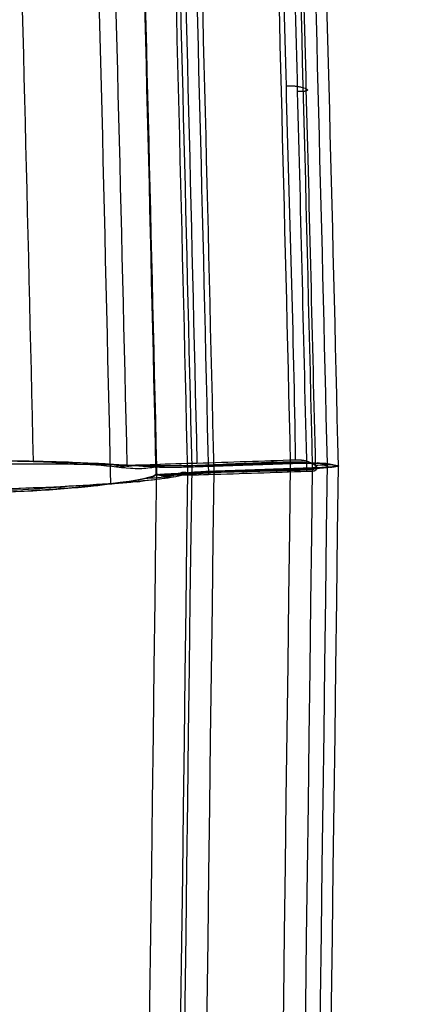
# Model space of a CAD drawing. Header units: millimetres. Extents: x -249 to 203, y -300 to 273.
# Tile 110 of 170: x 191 to 203, y -12 to 19. Entities that reach past the tile are written whole.
import ezdxf

# ---------------------------------------------------------------- set-up
doc = ezdxf.new("R2010")
doc.units = ezdxf.units.MM
doc.header["$MEASUREMENT"] = 0
doc.layers.add('CORPO', color=7, linetype='Continuous')
doc.layers.add('PREDEFINITO', color=7, linetype='Continuous')

msp = doc.modelspace()

# ---------------------------------------------------------------- linework, layer by layer
at = {"layer": 'CORPO'}
for points, knots in [([(186.6577132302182, 160.778908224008, 543.2749935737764), (186.9806650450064, 157.441766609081, 535.500479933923), (187.6315547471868, 149.7222244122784, 520.388339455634), (188.2804283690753, 140.0752980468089, 506.4171265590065), (188.922386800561, 129.5462957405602, 493.1499232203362), (189.5574774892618, 118.1346807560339, 480.5860815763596), (190.1680105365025, 105.1696349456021, 469.6344845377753), (190.7608680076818, 91.53386811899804, 459.5916618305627), (191.3360991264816, 77.22663658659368, 450.457102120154), (191.8658039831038, 61.84288020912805, 443.2826892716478), (192.3676512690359, 46.054111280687, 437.1600538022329), (192.8417215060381, 29.85958019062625, 432.0889952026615), (193.2540923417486, 13.12284529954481, 429.1941165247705), (193.4432709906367, 4.686256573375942, 428.3088400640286)], [488.6787318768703, 488.6787318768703, 488.6787318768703, 488.6787318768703, 512.8203639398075, 536.9619960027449, 536.9619960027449, 561.103628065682, 585.2452601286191, 585.2452601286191, 609.3868921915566, 633.5285242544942, 633.5285242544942, 657.6701563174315, 681.8117883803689, 681.8117883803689, 681.8117883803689, 681.8117883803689]), ([(188.2776756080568, 156.4130059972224, 544.9357334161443), (188.5897090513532, 153.1645858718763, 537.3918236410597), (189.2189620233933, 145.6597817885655, 522.7291560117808), (189.847228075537, 136.2945623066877, 509.170578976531), (190.4693215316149, 126.0769007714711, 496.290929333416), (191.0852450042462, 115.0067548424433, 484.090152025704), (191.6784349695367, 102.4348147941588, 473.4446193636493), (192.2550617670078, 89.21357227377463, 463.6754499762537), (192.8151279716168, 75.34296831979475, 454.7826043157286), (193.3324543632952, 60.42769047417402, 447.7805452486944), (193.8236019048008, 45.11710956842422, 441.7929401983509), (194.2885729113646, 29.41115871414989, 436.8197713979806), (194.6942513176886, 13.17856877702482, 433.9465385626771), (194.8805331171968, 4.996617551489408, 433.0526615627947)], [488.6787318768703, 488.6787318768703, 488.6787318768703, 488.6787318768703, 512.8203639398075, 536.9619960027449, 536.9619960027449, 561.103628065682, 585.2452601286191, 585.2452601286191, 609.3868921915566, 633.5285242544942, 633.5285242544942, 657.6701563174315, 681.8117883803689, 681.8117883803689, 681.8117883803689, 681.8117883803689]), ([(190.0042366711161, 154.697867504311, 545.7136155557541), (190.3123664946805, 151.4841418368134, 538.2525574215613), (190.9341751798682, 144.060821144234, 523.7508607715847), (191.5552080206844, 134.79935106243, 510.3408131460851), (192.1703017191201, 124.6958202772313, 497.6018860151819), (192.779619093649, 113.7493177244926, 485.5329429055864), (193.36705281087, 101.3183891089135, 475.000371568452), (193.938331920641, 88.24619624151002, 465.3339819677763), (194.4935262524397, 74.53146187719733, 456.5328360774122), (195.0068485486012, 59.7831831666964, 449.5995662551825), (195.4944717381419, 44.64403927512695, 443.6686906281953), (195.9565702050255, 29.11276037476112, 438.7397290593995), (196.3607315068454, 13.06142189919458, 435.885807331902), (196.5463517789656, 4.971809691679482, 434.9952529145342)], [488.6787318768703, 488.6787318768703, 488.6787318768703, 488.6787318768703, 512.8203639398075, 536.9619960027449, 536.9619960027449, 561.103628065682, 585.2452601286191, 585.2452601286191, 609.3868921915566, 633.5285242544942, 633.5285242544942, 657.6701563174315, 681.8117883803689, 681.8117883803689, 681.8117883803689, 681.8117883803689]), ([(199.6685456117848, 5.076646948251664, 435.539850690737), (199.5741327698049, 9.109515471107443, 435.9859203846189), (199.4757257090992, 13.12577113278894, 436.5656385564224), (199.2713305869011, 21.11228986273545, 437.9884043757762), (199.1653519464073, 25.08208836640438, 438.8314395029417), (198.8368626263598, 36.89460160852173, 441.7485780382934), (198.6037428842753, 44.6422319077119, 444.2111981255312), (197.8674458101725, 67.2950038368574, 453.0983126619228), (197.3270331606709, 81.61009961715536, 461.0205751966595), (196.184723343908, 107.6829115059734, 480.3219079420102), (195.5829942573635, 119.4375468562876, 491.699590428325), (194.6656264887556, 134.5448606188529, 510.7679696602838), (194.357350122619, 139.1593179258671, 517.4568664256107), (193.8950847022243, 145.3949075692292, 527.901008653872), (193.7410420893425, 147.3587690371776, 531.4503839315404), (193.4336973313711, 151.0486107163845, 538.6715093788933), (193.2804260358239, 152.7742134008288, 542.3425355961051), (193.1278728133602, 154.3762030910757, 546.0674517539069)], [-193.2820065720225, -193.2820065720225, -193.2820065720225, -193.2820065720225, -181.2018811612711, -181.2018811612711, -169.1217557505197, -169.1217557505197, -144.9615049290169, -144.9615049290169, -96.64100328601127, -96.64100328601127, -48.32050164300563, -48.32050164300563, -24.16025082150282, -24.16025082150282, -12.08012541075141, -12.08012541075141, 0, 0, 0, 0]), ([(193.4356148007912, 153.3590260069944, 546.3743409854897), (193.5864156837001, 151.7661829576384, 542.6771204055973), (193.7378248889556, 150.052003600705, 539.0359614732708), (194.0416331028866, 146.3884787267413, 531.875070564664), (194.1939559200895, 144.4384492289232, 528.3541777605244), (194.6507037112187, 138.2486347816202, 517.9948806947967), (194.9559126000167, 133.6692740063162, 511.3599240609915), (195.8648231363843, 118.6800926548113, 492.4434082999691), (196.4612775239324, 107.0213505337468, 481.1535934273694), (197.5954987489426, 81.16445082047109, 461.991706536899), (198.1331504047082, 66.96915158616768, 454.1210018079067), (198.8674013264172, 44.50522469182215, 445.2801539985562), (199.1001958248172, 36.82175000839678, 442.8275822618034), (199.4291007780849, 25.10689041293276, 439.9175964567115), (199.5353646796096, 21.16926198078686, 439.0754910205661), (199.7394067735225, 13.24945334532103, 437.6521069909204), (199.8383529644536, 9.265553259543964, 437.0705567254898), (199.9331059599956, 5.262953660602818, 436.6211369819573)], [0, 0, 0, 0, 12.08012541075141, 12.08012541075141, 24.16025082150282, 24.16025082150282, 48.32050164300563, 48.32050164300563, 96.64100328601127, 96.64100328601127, 144.9615049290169, 144.9615049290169, 169.1217557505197, 169.1217557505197, 181.2018811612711, 181.2018811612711, 193.2820065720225, 193.2820065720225, 193.2820065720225, 193.2820065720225]), ([(189.7446465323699, 152.7603500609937, 546.2441098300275), (190.047877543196, 149.5853749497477, 538.9005824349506), (190.6593557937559, 142.2599619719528, 524.6275191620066), (191.2705135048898, 133.132929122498, 511.4253261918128), (191.8759506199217, 123.1795201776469, 498.880121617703), (192.4755053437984, 112.4006393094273, 486.9930342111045), (193.0533133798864, 100.1656103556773, 476.6114552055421), (193.6153043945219, 87.29971867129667, 467.0774693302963), (194.1614096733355, 73.80422083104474, 458.3920012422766), (194.6668532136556, 59.29235149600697, 451.5362228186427), (195.1474332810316, 44.39358155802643, 445.661850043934), (195.6029763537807, 29.10916622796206, 440.7693601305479), (196.0005203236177, 13.30927863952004, 437.9097262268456), (196.1830643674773, 5.344401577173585, 437.0055509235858)], [488.6787318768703, 488.6787318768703, 488.6787318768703, 488.6787318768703, 512.8203639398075, 536.9619960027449, 536.9619960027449, 561.103628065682, 585.2452601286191, 585.2452601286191, 609.3868921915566, 633.5285242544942, 633.5285242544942, 657.6701563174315, 681.8117883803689, 681.8117883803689, 681.8117883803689, 681.8117883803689]), ([(199.3075266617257, 5.4499762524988, 437.550617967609), (199.2533122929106, 9.419760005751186, 438.0100878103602), (199.1150119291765, 13.36397451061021, 438.5838318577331), (198.9150231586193, 21.22793965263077, 440.0126217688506), (198.8110280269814, 25.12751761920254, 440.8512319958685), (198.7029970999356, 29.01052929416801, 441.8214124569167), (198.4869752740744, 36.77466553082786, 443.7616513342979), (198.2577212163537, 44.33066293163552, 446.1828757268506), (198.0153309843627, 51.78713492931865, 449.1245004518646), (198.0147556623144, 51.80483028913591, 449.1314845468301), (197.7728802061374, 59.24307269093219, 452.0685785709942), (197.2639133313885, 73.71638598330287, 458.9135978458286), (196.7156618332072, 87.17471527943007, 467.5836271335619), (196.4344589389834, 93.5967211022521, 472.3479285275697), (196.4344481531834, 93.59696742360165, 472.3481112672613), (196.1532555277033, 100.0187027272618, 477.112262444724), (195.5777345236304, 112.217763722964, 487.4767615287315), (194.9818529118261, 122.9625470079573, 499.340988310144), (194.6802684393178, 127.9285568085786, 505.6067972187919), (194.6795902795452, 127.9397215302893, 505.6208884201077), (194.3773385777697, 132.9148222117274, 511.901942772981), (194.0776980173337, 137.4255579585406, 518.4359753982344), (193.773666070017, 141.5351562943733, 525.3087536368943), (193.6192133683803, 143.6225124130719, 528.8004237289), (193.4653314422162, 145.5820696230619, 532.3403284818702), (193.1624938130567, 149.2139407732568, 539.4480241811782), (193.0535571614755, 150.8789222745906, 542.9969406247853), (192.8687121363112, 152.4390464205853, 546.598935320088)], [-681.8117883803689, -681.8117883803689, -681.8117883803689, -681.8117883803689, -669.7516152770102, -669.7516152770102, -657.6859954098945, -657.6859954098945, -657.6701563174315, -633.5285242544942, -633.5285242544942, -633.4710940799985, -633.4710940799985, -609.3868921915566, -585.2452601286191, -585.2452601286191, -585.2443341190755, -585.2443341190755, -561.103628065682, -537.0162832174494, -537.0162832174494, -536.9619960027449, -536.9619960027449, -512.8203639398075, -512.7810589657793, -512.7810589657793, -500.5363813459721, -500.5363813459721, -488.6787318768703, -488.6787318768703, -488.6787318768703, -488.6787318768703]), ([(187.5756785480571, 151.4628511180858, 546.6276621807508), (187.8773426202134, 148.3109875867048, 539.347266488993), (188.4857186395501, 141.0400316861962, 525.1950245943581), (189.0931602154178, 131.9837774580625, 512.1030111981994), (189.694614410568, 122.1093394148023, 499.6627206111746), (190.2900581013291, 111.4169933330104, 487.8745312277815), (190.8635697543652, 99.28201151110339, 477.5783799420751), (191.42117034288, 86.52226121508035, 468.1222081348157), (191.9628491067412, 73.13815857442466, 459.5062987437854), (192.4636466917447, 58.74679926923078, 452.7030457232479), (192.9394910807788, 43.9725096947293, 446.872256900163), (193.3903813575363, 28.81572110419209, 442.0140674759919), (193.7836477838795, 13.14570522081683, 439.1696908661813), (193.9639537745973, 5.245314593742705, 438.2681239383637)], [488.6787318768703, 488.6787318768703, 488.6787318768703, 488.6787318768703, 512.8203639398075, 536.9619960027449, 536.9619960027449, 561.103628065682, 585.2452601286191, 585.2452601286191, 609.3868921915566, 633.5285242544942, 633.5285242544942, 657.6701563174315, 681.8117883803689, 681.8117883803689, 681.8117883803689, 681.8117883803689]), ([(184.7845201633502, 147.5466059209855, 547.7728926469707), (185.0795389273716, 144.4678190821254, 540.705362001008), (185.6740763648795, 137.3746793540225, 526.9628506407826), (186.2668806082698, 128.5561557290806, 514.2433838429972), (186.8533050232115, 118.9474656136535, 502.1545703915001), (187.4332493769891, 108.549264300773, 490.6973313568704), (187.9907329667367, 96.75665566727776, 480.6823438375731), (188.5322972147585, 84.35904487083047, 471.4781435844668), (189.057924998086, 71.35739151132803, 463.0854131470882), (189.5431195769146, 57.37973012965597, 456.4427193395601), (190.0038210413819, 43.02999803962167, 450.7387851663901), (190.4400062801, 28.30912326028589, 445.9739838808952), (190.8187192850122, 13.08185646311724, 443.1537229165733), (190.9917125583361, 5.400600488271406, 442.246282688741)], [488.6787318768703, 488.6787318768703, 488.6787318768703, 488.6787318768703, 512.8203639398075, 536.9619960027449, 536.9619960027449, 561.103628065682, 585.2452601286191, 585.2452601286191, 609.3868921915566, 633.5285242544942, 633.5285242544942, 657.6701563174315, 681.8117883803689, 681.8117883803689, 681.8117883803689, 681.8117883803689]), ([(186.8263433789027, 5.262649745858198, 444.5636591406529), (188.3412756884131, 5.311825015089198, 444.8278361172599), (189.8488991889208, 5.323482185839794, 444.244014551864), (191.6942414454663, 5.324288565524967, 443.0003497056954), (192.2687725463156, 5.33020233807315, 442.5055034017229), (193.2905607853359, 5.280634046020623, 441.4023658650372), (193.7038693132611, 5.209879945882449, 440.8286950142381), (194.2778129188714, 5.16953871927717, 439.8915205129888), (194.4642773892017, 5.172727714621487, 439.5677899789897), (194.7147600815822, 5.202907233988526, 439.061034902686), (194.793581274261, 5.216471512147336, 438.8901768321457), (194.9342810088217, 5.244532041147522, 438.5367106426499), (195.0127061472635, 5.254039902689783, 438.3767983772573), (195.4858881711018, 5.272947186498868, 437.9380968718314), (195.7979098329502, 5.271900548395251, 437.9465918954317), (196.5604670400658, 5.276319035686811, 438.0857545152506), (196.9249682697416, 5.283895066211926, 438.1463597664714), (197.641034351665, 5.30983405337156, 438.2719468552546), (197.9928551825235, 5.326831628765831, 438.3342272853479), (198.5510137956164, 5.350977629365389, 438.4322236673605), (199.1585664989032, 5.364428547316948, 438.558257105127), (199.7733238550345, 5.358619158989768, 438.5200968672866), (200.1166739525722, 5.339260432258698, 438.2617728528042), (200.3116767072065, 5.332522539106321, 437.7466088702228), (200.455081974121, 5.301132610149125, 436.8661371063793), (200.5088150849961, 5.284594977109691, 436.562513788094), (200.6720004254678, 5.259718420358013, 435.7036023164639), (200.6635504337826, 5.247197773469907, 435.1442367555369), (200.4315596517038, 5.20469894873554, 434.7846072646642), (199.8654465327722, 5.158832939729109, 434.5393871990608), (199.2553846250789, 5.134368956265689, 434.4541149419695), (198.6949217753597, 5.122301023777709, 434.3572727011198), (198.3426227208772, 5.114738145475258, 434.2965826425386), (197.6263034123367, 5.08903313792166, 434.171860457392), (197.2630941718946, 5.06864641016, 434.1053702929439), (196.4995203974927, 5.022912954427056, 433.9789698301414), (196.2024522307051, 5.006993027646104, 433.8828449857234), (195.9039999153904, 5.003895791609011, 433.3094070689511), (195.8840295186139, 5.009271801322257, 433.1322639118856), (195.8715801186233, 5.02931882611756, 432.7509502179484), (195.8553700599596, 5.038856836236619, 432.5630115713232), (195.791887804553, 5.057058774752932, 431.9997255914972), (195.7272892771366, 5.052535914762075, 431.6309963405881), (195.502545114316, 4.984772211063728, 430.5405339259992), (195.3004876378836, 4.890331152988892, 429.8509673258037), (194.716269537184, 4.789176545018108, 428.4701147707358), (194.3500636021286, 4.763559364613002, 427.8237069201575), (193.0476887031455, 4.660077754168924, 426.0416149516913), (191.8280772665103, 4.580516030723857, 424.9818084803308), (190.3137155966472, 4.524149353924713, 424.7170909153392)], [14.35691769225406, 14.35691769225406, 14.35691769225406, 14.35691769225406, 16.37992212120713, 16.37992212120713, 17.46914985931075, 17.46914985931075, 18.48376959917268, 18.48376959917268, 19.01186452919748, 19.01186452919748, 19.27705499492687, 19.27705499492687, 19.54612931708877, 19.54612931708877, 20.14964383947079, 20.14964383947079, 20.7001169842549, 20.7001169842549, 21.23266915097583, 21.23266915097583, 21.54460098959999, 21.54460098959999, 22.11379211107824, 22.11379211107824, 22.33590154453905, 22.33590154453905, 22.57042847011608, 22.57042847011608, 23.140012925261, 23.140012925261, 23.45453720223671, 23.45453720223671, 23.98681041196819, 23.98681041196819, 24.53741703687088, 24.53741703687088, 25.14084593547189, 25.14084593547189, 25.41004570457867, 25.41004570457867, 25.67518756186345, 25.67518756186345, 26.20375640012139, 26.20375640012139, 27.23748082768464, 27.23748082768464, 28.30473512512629, 28.30473512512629, 30.32758915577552, 30.32758915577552, 30.32758915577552, 30.32758915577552]), ([(186.9932110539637, 5.379364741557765, 443.584587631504), (188.2012672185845, 5.431166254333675, 443.8154611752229), (191.1680922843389, 5.424759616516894, 442.7308136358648), (193.4273675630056, 5.32163354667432, 439.707830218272), (193.9639537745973, 5.245314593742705, 438.2681239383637)], [-15.97067146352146, -15.97067146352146, -15.97067146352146, -15.97067146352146, -15.52862558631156, -15.08663120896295, -15.08663120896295, -15.08663120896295, -15.08663120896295]), ([(196.1837985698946, 5.26822584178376, 437.0121380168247), (195.6825642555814, 5.250607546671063, 436.9147288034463), (195.1576260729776, 5.2554277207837, 437.0335001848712), (194.5492648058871, 5.261272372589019, 437.4287345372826), (194.3933610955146, 5.262749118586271, 437.5690542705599), (194.0702445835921, 5.267577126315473, 437.9774406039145), (193.9780446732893, 5.272879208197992, 438.246532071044), (193.4702977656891, 5.296575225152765, 439.4714082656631), (192.9242580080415, 5.340068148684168, 440.2835758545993), (191.5610865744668, 5.390270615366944, 441.8279754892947), (190.8252627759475, 5.406667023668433, 442.4693988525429), (189.0741848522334, 5.424417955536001, 443.421797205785), (187.9878631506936, 5.422248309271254, 443.7746404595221), (186.9935215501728, 5.374547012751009, 443.5841732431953)], [11.08947798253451, 11.08947798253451, 11.08947798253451, 11.08947798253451, 11.36516289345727, 11.36516289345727, 11.48571459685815, 11.48571459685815, 11.64925704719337, 11.64925704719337, 12.23430358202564, 12.23430358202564, 12.82032196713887, 12.82032196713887, 13.35691769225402, 13.35691769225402, 13.35691769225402, 13.35691769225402]), ([(192.1027469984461, 5.32152927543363, 442.6155199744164), (192.0151033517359, 5.330331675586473, 442.5991209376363), (191.5826198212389, 5.367616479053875, 442.5190221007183), (191.1505999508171, 5.389149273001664, 442.4432160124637), (190.8052149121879, 5.404267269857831, 442.3888248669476)], [-1276.754917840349, -1276.754917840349, -1276.754917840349, -1276.754917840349, -1276.488317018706, -1275.438917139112, -1275.438917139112, -1275.438917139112, -1275.438917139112]), ([(191.7845388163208, 5.322951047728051, 442.8875065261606), (191.8030055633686, 5.331303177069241, 442.7803737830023), (191.8973293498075, 5.368575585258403, 442.2337686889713), (191.9928620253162, 5.377802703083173, 441.6863639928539), (192.0703401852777, 5.37130084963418, 441.2461630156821)], [-203.0408394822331, -203.0408394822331, -203.0408394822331, -203.0408394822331, -202.7147719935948, -201.3712336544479, -201.3712336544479, -201.3712336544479, -201.3712336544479]), ([(193.9095731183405, 5.198636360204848, 440.4860584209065), (193.8358703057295, 5.220009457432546, 440.4718589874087), (193.4833541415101, 5.310668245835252, 440.4044386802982), (193.1326892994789, 5.333488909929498, 440.3402236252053), (192.8556276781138, 5.336740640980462, 440.2915371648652)], [-1278.162958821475, -1278.162958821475, -1278.162958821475, -1278.162958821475, -1277.940073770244, -1277.095969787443, -1277.095969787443, -1277.095969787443, -1277.095969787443]), ([(196.5457498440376, 5.051987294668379, 434.9887078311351), (197.2721573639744, 5.067283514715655, 435.1161090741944), (197.9984863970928, 5.087838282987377, 435.2431908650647), (198.9087684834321, 5.108894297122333, 435.4028533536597), (199.092682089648, 5.112709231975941, 435.4351630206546), (199.3600903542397, 5.120613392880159, 435.4820326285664), (199.7217841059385, 5.136231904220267, 435.5340927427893), (200.0709399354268, 5.171844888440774, 435.7367285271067), (199.9681962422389, 5.244193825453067, 436.4207129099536), (199.8953795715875, 5.294370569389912, 436.8294595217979), (199.7562612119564, 5.367841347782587, 437.5029363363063), (199.3464645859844, 5.382693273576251, 437.5763113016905), (198.4533070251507, 5.362288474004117, 437.4066835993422), (197.6359630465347, 5.330472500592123, 437.2645648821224), (196.9101199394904, 5.292689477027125, 437.1387044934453), (196.1837985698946, 5.26822584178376, 437.0121380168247)], [2.2674912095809, 2.2674912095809, 2.2674912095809, 2.2674912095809, 4.951981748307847, 4.951981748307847, 5.63168845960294, 5.63168845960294, 5.940380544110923, 5.940380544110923, 6.979581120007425, 6.979581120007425, 8.026384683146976, 8.026384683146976, 8.36797689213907, 8.36797689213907, 11.08947798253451, 11.08947798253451, 11.08947798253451, 11.08947798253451]), ([(199.9553101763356, 5.347492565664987, 438.3143295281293), (200.0487351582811, 5.382520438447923, 437.7644778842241), (200.2371917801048, 5.278026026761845, 436.676207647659), (200.4346815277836, 5.185963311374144, 435.5889068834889), (200.5307246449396, 5.226945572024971, 435.0393962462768)], [-197.1202113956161, -197.1202113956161, -197.1202113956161, -197.1202113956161, -195.4567597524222, -193.7938257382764, -193.7938257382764, -193.7938257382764, -193.7938257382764]), ([(194.8805331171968, 4.996617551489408, 433.0526615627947), (194.8658139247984, 4.900533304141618, 431.5171614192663), (193.7727972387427, 4.682710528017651, 427.9125375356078), (191.3582256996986, 4.479084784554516, 425.892217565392), (190.1459248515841, 4.424978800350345, 425.6979373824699)], [-0.8839963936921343, -0.8839963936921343, -0.8839963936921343, -0.8839963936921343, -0.4420458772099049, 0, 0, 0, 0]), ([(193.6028247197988, 5.234721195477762, 440.9404109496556), (193.6314296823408, 5.242465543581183, 440.7747849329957), (193.798101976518, 5.281024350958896, 439.810546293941), (193.9729936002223, 5.293680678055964, 438.8068739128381), (194.1198723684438, 5.268559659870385, 437.9697217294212), (194.1274433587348, 5.267174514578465, 437.9265846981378)], [-200.7968440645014, -200.7968440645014, -200.7968440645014, -200.7968440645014, -200.2954345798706, -197.8760971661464, -197.7446466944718, -197.7446466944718, -197.7446466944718, -197.7446466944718]), ([(195.1581818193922, 5.259852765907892, 438.2419236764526), (194.80675480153, 5.274456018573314, 438.1792036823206), (194.4397385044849, 5.285843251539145, 438.1139428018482), (194.0742711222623, 5.269761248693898, 438.0507365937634), (194.059042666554, 5.269046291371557, 438.04810595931)], [-1279.008292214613, -1279.008292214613, -1279.008292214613, -1279.008292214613, -1277.940073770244, -1277.893619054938, -1277.893619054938, -1277.893619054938, -1277.893619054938]), ([(195.5829188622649, 5.006386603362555, 430.9494186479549), (195.5092561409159, 4.983470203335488, 430.9377422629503), (195.1580582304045, 4.886754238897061, 430.8815301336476), (194.805449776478, 4.860837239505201, 430.8220501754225), (194.5270105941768, 4.854498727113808, 430.773051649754)], [-1278.165683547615, -1278.165683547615, -1278.165683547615, -1278.165683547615, -1277.940073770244, -1277.090832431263, -1277.090832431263, -1277.090832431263, -1277.090832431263]), ([(195.9943229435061, 5.004833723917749, 433.4829358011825), (195.644605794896, 4.978234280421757, 433.4227694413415), (195.2780637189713, 4.961148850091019, 433.3591211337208), (194.9118987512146, 4.975376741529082, 433.2935706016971), (194.8956760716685, 4.976064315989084, 433.2906626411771)], [-1279.005778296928, -1279.005778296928, -1279.005778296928, -1279.005778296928, -1277.940073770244, -1277.890666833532, -1277.890666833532, -1277.890666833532, -1277.890666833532]), ([(200.4812514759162, 5.293078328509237, 436.718264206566), (200.3987775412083, 5.288654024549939, 436.7039598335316), (200.2161216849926, 5.279584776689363, 436.6722434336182), (200.0344053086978, 5.272525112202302, 436.6405923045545), (199.9322005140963, 5.268997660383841, 436.6227683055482)], [-1283.989226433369, -1283.989226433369, -1283.989226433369, -1283.989226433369, -1283.747100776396, -1283.434590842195, -1283.434590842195, -1283.434590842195, -1283.434590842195]), ([(190.1456445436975, 4.431043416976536, 425.6983581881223), (191.6897089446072, 4.485318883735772, 425.9446798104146), (192.9339974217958, 4.620655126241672, 427.4001464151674), (194.3522962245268, 4.799185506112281, 429.895150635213), (194.8683375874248, 4.913585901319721, 431.5502426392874), (194.8810549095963, 4.967993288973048, 433.0546877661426)], [31.3275891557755, 31.3275891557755, 31.3275891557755, 31.3275891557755, 31.75469697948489, 31.75469697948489, 32.21158554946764, 32.21158554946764, 32.21158554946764, 32.21158554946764]), ([(194.611575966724, 4.789077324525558, 428.3353308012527), (194.5243401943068, 4.778086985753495, 428.3210431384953), (194.090527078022, 4.729737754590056, 428.2491710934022), (193.6576392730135, 4.697289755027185, 428.1732845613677), (193.3129600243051, 4.670804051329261, 428.1066432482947)], [-1276.754477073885, -1276.754477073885, -1276.754477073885, -1276.754477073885, -1276.488317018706, -1275.430768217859, -1275.430768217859, -1275.430768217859, -1275.430768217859]), ([(194.1182850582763, 4.778291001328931, 429.6201858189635), (194.1958008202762, 4.756807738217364, 429.1774017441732), (194.2917517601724, 4.746849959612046, 428.627833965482), (194.3868346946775, 4.765414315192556, 428.0791186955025), (194.4052951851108, 4.770079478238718, 427.9723193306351)], [-189.5520869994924, -189.5520869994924, -189.5520869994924, -189.5520869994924, -188.1987475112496, -187.8731467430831, -187.8731467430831, -187.8731467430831, -187.8731467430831]), ([(194.9208014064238, 4.980355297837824, 433.4331282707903), (194.9286523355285, 4.97820313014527, 433.3885483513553), (195.0761535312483, 4.939461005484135, 432.5506511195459), (195.2513674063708, 4.934188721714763, 431.547054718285), (195.4191862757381, 4.95114871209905, 430.5847509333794), (195.4478768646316, 4.955070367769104, 430.4199847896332)], [-193.1733889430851, -193.1733889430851, -193.1733889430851, -193.1733889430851, -193.037422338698, -190.6180849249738, -190.1186016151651, -190.1186016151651, -190.1186016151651, -190.1186016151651]), ([(192.0630939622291, 4.602015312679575, 425.4230260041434), (192.0096202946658, 4.597281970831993, 425.4153009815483), (191.4824372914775, 4.551353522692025, 425.3380061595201), (190.9026872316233, 4.507512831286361, 425.2393206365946), (190.3282558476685, 4.484661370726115, 425.139862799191), (190.2439387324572, 4.48168087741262, 425.1253942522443)], [-1273.748038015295, -1273.748038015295, -1273.748038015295, -1273.748038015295, -1273.58480351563, -1272.133046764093, -1271.894667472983, -1271.894667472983, -1271.894667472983, -1271.894667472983]), ([(191.7349498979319, 4.521627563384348, 426.4068137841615), (191.7871873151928, 4.535641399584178, 426.08686359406), (191.8459516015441, 4.558898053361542, 425.7339991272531), (191.9111524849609, 4.592058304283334, 425.3535929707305), (191.9151300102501, 4.594105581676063, 425.3304268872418)], [-186.7898472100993, -186.7898472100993, -186.7898472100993, -186.7898472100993, -185.7794100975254, -185.7142426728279, -185.7142426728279, -185.7142426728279, -185.7142426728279])]:
    msp.add_open_spline(points, degree=3, knots=knots, dxfattribs=at)
for points, degree in [([(189.2756502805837, 156.4749156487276, 544.9503535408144), (189.8998829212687, 149.9762837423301, 529.8588044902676), (191.1690758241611, 132.9464732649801, 501.3769031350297), (192.9987763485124, 97.16995986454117, 466.8026126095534), (194.6296802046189, 53.59958919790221, 442.7466695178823), (195.5074736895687, 21.38904874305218, 434.8264393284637), (195.8801308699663, 5.020964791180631, 433.0381169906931)], 3), ([(190.1419648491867, 155.6095933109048, 545.3265922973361), (190.7611239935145, 149.1474983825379, 530.3239201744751), (192.0207499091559, 132.2201433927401, 502.0127517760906), (193.8395421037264, 96.6647195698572, 467.6353069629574), (195.4637280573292, 53.36544197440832, 443.7020917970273), (196.3406858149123, 21.34984585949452, 435.8064471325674), (196.7134841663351, 5.083484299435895, 434.0156634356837)], 3), ([(193.2655689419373, 155.2881316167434, 545.6808949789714), (193.8786223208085, 148.8474533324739, 530.7050271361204), (195.1281316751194, 131.9783355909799, 502.4579848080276), (196.94187447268, 96.52611084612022, 468.1439222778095), (198.5708159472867, 53.34571695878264, 444.2469505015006), (199.4579537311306, 21.40502222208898, 436.3543000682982), (199.8372286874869, 5.18865626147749, 434.5606099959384)], 3), ([(194.124336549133, 154.2458770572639, 546.1199220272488), (194.7315572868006, 147.8486894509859, 531.2515132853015), (195.9699760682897, 131.1016463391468, 503.210067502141), (197.770645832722, 95.91432872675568, 469.1337420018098), (199.3910178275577, 53.05926025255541, 445.3852085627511), (200.2764575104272, 21.35320654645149, 437.5225753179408), (200.6554790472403, 5.258557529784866, 435.72605191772)], 3), ([(193.8567708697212, 152.3656620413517, 546.7728110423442), (194.4562066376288, 146.0418451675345, 532.1022859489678), (195.6788735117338, 129.5019406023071, 504.4312801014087), (197.456606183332, 94.77885257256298, 470.7901481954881), (199.0568170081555, 52.49888240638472, 447.3154581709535), (199.9323909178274, 21.21450972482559, 439.5109564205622), (200.3067896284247, 5.331521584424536, 437.7106134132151)], 3), ([(189.6068334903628, 151.8491632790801, 546.6323703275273), (190.210422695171, 145.5338098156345, 532.0254655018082), (191.4385447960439, 129.0207319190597, 504.4551769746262), (193.2114628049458, 94.3937672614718, 470.9481193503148), (194.7953264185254, 52.24468628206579, 447.5625910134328), (195.6525526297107, 21.0724522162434, 439.7832093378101), (196.0161053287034, 5.229412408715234, 437.9847864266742)], 3), ([(192.7304375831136, 151.5277015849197, 546.9866730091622), (193.3279210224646, 145.2337647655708, 532.4065724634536), (194.5459265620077, 128.7789241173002, 504.900410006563), (196.3137951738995, 94.25515853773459, 471.4567346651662), (197.9024143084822, 52.22496126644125, 448.1074497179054), (198.7698205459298, 21.12762857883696, 440.3310622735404), (199.1398498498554, 5.334584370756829, 438.5297329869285)], 3), ([(188.5228012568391, 151.1845583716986, 546.7873860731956), (189.1251293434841, 144.892369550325, 532.2526218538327), (190.3500011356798, 128.4453843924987, 504.813026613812), (192.1151636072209, 93.97507285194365, 471.4632394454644), (193.6893400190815, 52.02285515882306, 448.1778090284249), (194.5393741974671, 20.99879776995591, 440.4211433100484), (194.8990241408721, 5.226263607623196, 438.6220737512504)], 3), ([(199.0164603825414, 17.30351564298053, 439.2999082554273), (199.2990019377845, 17.30255105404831, 439.3480390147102), (199.5815435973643, 17.30158657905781, 439.3961691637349), (199.9405624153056, 17.11612107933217, 437.3735419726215), (199.6577679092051, 17.11745981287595, 437.3254137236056), (199.3749735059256, 17.1187986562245, 437.2772848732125)], 5), ([(193.9651047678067, 5.245345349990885, 438.2679768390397), (194.1068695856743, 5.263208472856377, 437.8688183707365), (194.7579288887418, 5.306976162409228, 437.0756185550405), (195.7711711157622, 5.33685444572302, 436.9259822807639), (196.1822045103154, 5.344347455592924, 437.0065724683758)], 3), ([(199.1398498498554, 5.334584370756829, 438.5297329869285), (197.9814513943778, -85.27724182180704, 451.2697139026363), (196.828839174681, -176.0973934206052, 464.0270479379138), (195.6701726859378, -266.7725980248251, 476.7713464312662)], 3), ([(196.1822045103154, 5.344347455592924, 437.0065724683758), (197.2256526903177, 5.379548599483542, 437.1859018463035), (198.2654461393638, 5.415513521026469, 437.369840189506), (199.3075266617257, 5.4499762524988, 437.550617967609)], 3), ([(200.3067896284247, 5.331521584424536, 437.7106134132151), (199.1453825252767, -85.39982611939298, 450.4621485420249), (197.9877777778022, -176.160479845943, 463.2159848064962), (196.8278146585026, -266.8963487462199, 475.9674899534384)], 3), ([(197.0332956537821, 5.288662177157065, 438.1654215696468), (197.0888676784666, 5.329940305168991, 437.838086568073), (197.1454342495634, 5.329506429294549, 437.513117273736), (197.202527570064, 5.307726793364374, 437.1893616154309)], 3), ([(198.4645694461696, 5.347160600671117, 438.4170165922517), (198.5211238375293, 5.394003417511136, 438.0885498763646), (198.5782552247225, 5.393369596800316, 437.7627941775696), (198.6357291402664, 5.36863329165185, 437.4384240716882)], 3), ([(199.3075266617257, 5.4499762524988, 437.550617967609), (199.5920230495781, 5.448272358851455, 437.5989172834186), (199.8765195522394, 5.446568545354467, 437.6472159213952), (200.2379195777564, 5.079197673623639, 435.6372744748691), (199.9532325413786, 5.077922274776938, 435.588562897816), (199.6685456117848, 5.076646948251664, 435.539850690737)], 5), ([(194.8990241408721, 5.226263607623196, 438.6220737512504), (193.7563444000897, -85.05504227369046, 451.3370047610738), (192.6153081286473, -176.1654309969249, 464.120817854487), (191.4605825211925, -266.7319158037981, 476.8572393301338)], 3), ([(195.8801308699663, 5.020964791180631, 433.0381169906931), (194.7430421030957, -85.53705483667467, 445.7915110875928), (193.5866623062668, -176.7230304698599, 458.5957488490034), (192.4295376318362, -267.5301604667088, 471.3693087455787)], 3), ([(196.0161053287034, 5.229412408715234, 437.9847864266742), (194.8703019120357, -85.1610223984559, 450.7099156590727), (193.724820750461, -176.2106876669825, 463.4896795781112), (192.5688931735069, -266.829556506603, 476.2320675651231)], 3), ([(196.7134841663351, 5.083484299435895, 434.0156634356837), (195.5716548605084, -85.5036409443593, 446.768132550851), (194.4152673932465, -176.6070340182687, 459.56241449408), (193.2576345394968, -267.396955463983, 472.331200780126)], 3), ([(194.8810549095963, 4.967993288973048, 433.0546877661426), (194.8680805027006, 5.002946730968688, 433.9959807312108), (195.6253744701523, 5.034190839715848, 434.8473149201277), (196.5457498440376, 5.051987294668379, 434.9887078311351)], 3), ([(196.5463261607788, 4.971771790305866, 434.9950531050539), (196.1303343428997, 4.963649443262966, 434.9315847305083), (195.2265762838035, 4.957550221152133, 434.450554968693), (194.8756798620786, 4.982122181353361, 433.475979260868), (194.8823025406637, 4.996623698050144, 433.0536418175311)], 3), ([(195.5888077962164, 5.269414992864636, 438.0053075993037), (195.6481163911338, 5.289669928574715, 437.6620590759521), (195.7081366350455, 5.281370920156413, 437.3203953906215), (195.7684807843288, 5.258031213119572, 436.9795567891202)], 3), ([(196.1424618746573, 5.041366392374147, 434.8761842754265), (196.2025288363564, 5.014447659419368, 434.5362578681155), (196.262285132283, 5.001209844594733, 434.1955767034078), (196.3215027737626, 5.015976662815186, 433.8533692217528)], 3), ([(199.8372286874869, 5.18865626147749, 434.5606099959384), (198.6828043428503, -85.61986036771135, 447.3279307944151), (197.519285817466, -176.4937397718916, 460.0997828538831), (196.3589140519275, -267.3399969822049, 472.8704796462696)], 3), ([(199.6685456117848, 5.076646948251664, 435.539850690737), (198.6279796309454, 5.040741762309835, 435.3582564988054), (197.587088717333, 5.006942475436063, 435.1770301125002), (196.5463261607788, 4.971771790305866, 434.9950531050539)], 3), ([(200.6554790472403, 5.258557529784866, 435.72605191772), (199.4960589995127, -85.57113539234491, 448.4912569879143), (198.3330010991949, -176.3586530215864, 461.2523522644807), (197.1721853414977, -267.1800482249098, 474.0170565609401)], 3), ([(197.5628225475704, 5.077091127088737, 435.1669413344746), (197.6201846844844, 5.054523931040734, 434.842979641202), (197.6771521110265, 5.052773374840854, 434.5178540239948), (197.7333095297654, 5.09187941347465, 434.1904380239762)], 3), ([(198.9964883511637, 5.110967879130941, 435.4182534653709), (199.053847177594, 5.086537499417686, 435.0936212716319), (199.1105176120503, 5.086087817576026, 434.7675486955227), (199.1657428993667, 5.132445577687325, 434.4386456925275)], 3), ([(192.993235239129, 4.636486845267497, 427.6554664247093), (193.0651468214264, 4.636034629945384, 427.2433455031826), (193.1377065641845, 4.648507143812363, 426.8275893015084), (193.2137042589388, 4.675834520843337, 426.3823674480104)], 3)]:
    msp.add_open_spline(points, degree=degree, dxfattribs=at)
at = {"layer": 'CORPO', "extrusion": (-0.02641222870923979, 0.9987950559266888, -0.04136218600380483)}
msp.add_rational_spline([(186.8265464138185, 5.258828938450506, 444.5632060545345), (190.0475341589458, 5.367274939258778, 445.1251169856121), (193.6621645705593, 5.32910149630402, 441.8951646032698), (194.8990241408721, 5.226263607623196, 438.6220737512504), (195.0779071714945, 5.21139049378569, 438.148697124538), (195.517646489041, 5.212630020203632, 437.8978287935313), (196.0161053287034, 5.229412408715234, 437.9847864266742), (197.0573535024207, 5.264469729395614, 438.1664352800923), (198.0986016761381, 5.299527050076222, 438.3480841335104), (199.1398498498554, 5.334584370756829, 438.5297329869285), (199.7212985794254, 5.354160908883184, 438.6311684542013), (200.2046608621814, 5.352892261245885, 438.2918780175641), (200.3067896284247, 5.331521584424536, 437.7106134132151), (200.4230194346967, 5.307200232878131, 437.0490929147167), (200.5392492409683, 5.282878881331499, 436.3875724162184), (200.6554790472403, 5.258557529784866, 435.72605191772), (200.7576078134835, 5.237186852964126, 435.1447873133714), (200.4186774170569, 5.208232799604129, 434.662045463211), (199.8372286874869, 5.18865626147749, 434.5606099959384), (198.7959805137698, 5.153598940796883, 434.37896114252), (197.7547323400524, 5.118541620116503, 434.1973122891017), (196.7134841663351, 5.083484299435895, 434.0156634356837), (196.2150253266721, 5.066701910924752, 433.9287058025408), (195.886975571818, 5.042091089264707, 433.5438943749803), (195.8801308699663, 5.020964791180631, 433.0381169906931), (195.8328042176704, 4.874890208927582, 429.5409960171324), (193.5344283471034, 4.637634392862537, 425.279502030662), (190.3134406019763, 4.529188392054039, 424.7175910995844)], [1, 1, 1, 1, 0.8467753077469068, 0.8467753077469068, 1, 1, 1, 1, 0.8047378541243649, 0.8047378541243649, 1, 1, 1, 1, 0.8047378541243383, 0.8047378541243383, 1, 1, 1, 1, 0.8467753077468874, 0.8467753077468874, 1, 1, 1, 1], degree=3, knots=[-15.97067146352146, -15.97067146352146, -15.97067146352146, -15.97067146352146, -15.08657970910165, -15.08657970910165, -15.08657970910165, -13.70318025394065, -13.70318025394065, -13.70318025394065, -10.55613205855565, -10.55613205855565, -10.55613205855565, -8.985335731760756, -8.985335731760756, -8.985335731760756, -6.985335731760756, -6.985335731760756, -6.985335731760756, -5.414539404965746, -5.414539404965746, -5.414539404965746, -2.2674912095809, -2.2674912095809, -2.2674912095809, -0.8840917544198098, -0.8840917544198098, -0.8840917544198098, 0, 0, 0, 0], dxfattribs=at)
msp.add_rational_spline([(186.8265464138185, 5.258828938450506, 444.5632060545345), (190.0475341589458, 5.367274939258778, 445.1251169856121), (193.6621645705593, 5.32910149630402, 441.8951646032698), (194.8990241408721, 5.226263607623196, 438.6220737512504), (195.0779071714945, 5.21139049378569, 438.148697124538), (195.517646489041, 5.212630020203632, 437.8978287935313), (196.0161053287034, 5.229412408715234, 437.9847864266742), (197.0573535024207, 5.264469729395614, 438.1664352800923), (198.0986016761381, 5.299527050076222, 438.3480841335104), (199.1398498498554, 5.334584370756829, 438.5297329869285), (199.7212985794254, 5.354160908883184, 438.6311684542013), (200.2046608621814, 5.352892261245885, 438.2918780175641), (200.3067896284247, 5.331521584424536, 437.7106134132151), (200.4230194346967, 5.307200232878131, 437.0490929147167), (200.5392492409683, 5.282878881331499, 436.3875724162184), (200.6554790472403, 5.258557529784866, 435.72605191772), (200.7576078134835, 5.237186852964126, 435.1447873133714), (200.4186774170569, 5.208232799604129, 434.662045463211), (199.8372286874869, 5.18865626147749, 434.5606099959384), (198.7959805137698, 5.153598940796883, 434.37896114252), (197.7547323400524, 5.118541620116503, 434.1973122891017), (196.7134841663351, 5.083484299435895, 434.0156634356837), (196.2150253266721, 5.066701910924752, 433.9287058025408), (195.886975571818, 5.042091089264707, 433.5438943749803), (195.8801308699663, 5.020964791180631, 433.0381169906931), (195.8328042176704, 4.874890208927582, 429.5409960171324), (193.5344283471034, 4.637634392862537, 425.279502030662), (190.3134406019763, 4.529188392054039, 424.7175910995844)], [1, 1, 1, 1, 0.8467753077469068, 0.8467753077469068, 1, 1, 1, 1, 0.8047378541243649, 0.8047378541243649, 1, 1, 1, 1, 0.8047378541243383, 0.8047378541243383, 1, 1, 1, 1, 0.8467753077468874, 0.8467753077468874, 1, 1, 1, 1], degree=3, knots=[-15.97067146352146, -15.97067146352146, -15.97067146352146, -15.97067146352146, -15.08657970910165, -15.08657970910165, -15.08657970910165, -13.70318025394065, -13.70318025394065, -13.70318025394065, -10.55613205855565, -10.55613205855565, -10.55613205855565, -8.985335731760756, -8.985335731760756, -8.985335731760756, -6.985335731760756, -6.985335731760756, -6.985335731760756, -5.414539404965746, -5.414539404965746, -5.414539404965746, -2.2674912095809, -2.2674912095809, -2.2674912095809, -0.8840917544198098, -0.8840917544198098, -0.8840917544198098, 0, 0, 0, 0], dxfattribs=at)
at = {"layer": 'CORPO', "extrusion": (0.03941312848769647, -0.9941531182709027, 0.1005295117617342)}
msp.add_open_spline([(193.9639537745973, 5.245314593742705, 438.2681239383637), (193.9643374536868, 5.245324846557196, 438.2680749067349), (193.9647211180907, 5.245335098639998, 438.2680258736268), (193.9651047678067, 5.245345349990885, 438.2679768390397)], degree=3, dxfattribs=at)
at = {"layer": 'CORPO', "extrusion": (0.007707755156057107, 0.9997666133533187, -0.02018190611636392)}
msp.add_open_spline([(194.8823025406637, 4.996623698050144, 433.0536418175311), (194.8817127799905, 4.996621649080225, 433.053315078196), (194.8811229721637, 4.996619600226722, 433.052988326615), (194.8805331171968, 4.996617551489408, 433.0526615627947)], degree=3, dxfattribs=at)
at = {"layer": 'PREDEFINITO'}
for points, knots in [([(190.1457008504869, 4.431040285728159, 425.698434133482), (190.1457010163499, 8.82156122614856, 425.698434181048), (190.1310125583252, 13.32480749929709, 425.4839410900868), (190.0837037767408, 22.08907538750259, 424.6940297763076), (190.0493201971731, 26.70549942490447, 424.0875078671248), (189.9742886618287, 35.28900641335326, 422.6168552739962), (189.9277035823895, 39.96006758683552, 421.6329890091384), (189.8397414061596, 48.26720721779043, 419.5539028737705), (189.7876590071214, 52.93983116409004, 418.2001324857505), (189.6982844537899, 60.95132558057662, 415.5370534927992), (189.6461810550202, 65.64591044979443, 413.776989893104), (189.5657706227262, 73.3301740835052, 410.5256357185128), (189.5206844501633, 77.96097244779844, 408.338067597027), (189.4603736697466, 85.21874854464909, 404.4877526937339), (189.4299628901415, 89.7364882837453, 401.8182805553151), (189.401584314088, 96.47664738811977, 397.3328904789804), (189.3956526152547, 100.7715569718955, 394.1298636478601), (189.4131706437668, 106.8403854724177, 388.9741812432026), (189.4440076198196, 110.7762663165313, 385.1709801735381), (189.5235969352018, 116.0017697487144, 379.2897235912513), (189.6064231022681, 119.4130594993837, 374.7994248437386), (189.7662121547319, 123.5031327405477, 368.2162287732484), (189.9188210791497, 126.0240352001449, 363.1008056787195), (190.1664547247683, 128.7543164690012, 355.9947487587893), (190.3879818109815, 130.3904537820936, 350.3602693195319), (190.6782156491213, 132.3853209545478, 343.1116517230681), (190.8996349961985, 134.0596624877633, 337.4452597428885), (191.1731820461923, 136.1616282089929, 330.4149314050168), (191.4016971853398, 137.8737256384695, 324.5811783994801), (191.6754845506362, 139.9144484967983, 317.6011277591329), (191.9074065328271, 141.6548513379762, 311.6779136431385), (192.1747741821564, 143.6645008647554, 304.8465173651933), (192.4115929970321, 145.4413000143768, 298.7985535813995), (192.6754204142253, 147.4197586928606, 292.0617113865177), (192.9167185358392, 149.2301481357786, 285.8993686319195), (193.1765443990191, 151.1798364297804, 279.2635988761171), (193.4241643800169, 153.0376924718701, 272.9397747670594), (193.6800136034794, 154.9572062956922, 266.4058648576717), (193.9288351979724, 156.8240599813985, 260.051369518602), (194.1777105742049, 158.6913418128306, 253.6954786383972), (194.4337211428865, 160.6121400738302, 247.1573821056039), (194.6810471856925, 162.4677729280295, 240.8410806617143), (194.939467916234, 164.4066515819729, 234.241434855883), (195.1791718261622, 166.2051037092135, 228.1197844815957), (195.4419535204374, 168.1767026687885, 221.4087659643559), (195.67871607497, 169.9530846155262, 215.3622345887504), (195.9473586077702, 171.9686560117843, 208.5015399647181), (196.1803839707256, 173.7169990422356, 202.5504499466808), (196.4533746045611, 175.7651934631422, 195.578711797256), (196.6812838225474, 177.4751509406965, 189.7582799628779), (196.9579311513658, 179.5507807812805, 182.6931558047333), (197.1811452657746, 181.2255118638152, 176.9926292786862), (197.4636129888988, 183.3448109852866, 169.7788616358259), (197.6836291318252, 184.9955483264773, 164.1600060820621), (197.9696011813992, 187.1411397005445, 156.8567436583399), (198.1834191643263, 188.7453734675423, 151.3961791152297), (198.4734333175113, 190.921291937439, 143.9896879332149), (198.6834062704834, 192.4966772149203, 138.627319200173), (198.9783335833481, 194.7094581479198, 131.0953538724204), (199.183915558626, 196.2518987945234, 125.8451235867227), (199.4832748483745, 198.4979319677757, 118.199972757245), (199.6842530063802, 200.0058310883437, 113.0673165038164), (199.9876525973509, 202.282177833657, 105.3189829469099), (200.1839255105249, 203.754774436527, 100.3064910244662), (200.4926999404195, 206.0714475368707, 92.42089276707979), (200.685581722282, 207.5186011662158, 87.49500480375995), (200.998846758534, 209.8689663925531, 79.49472374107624), (201.1864903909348, 211.2768192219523, 74.70260964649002), (201.5046293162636, 213.6637522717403, 66.57785734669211), (201.6887223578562, 215.0449657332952, 61.87641955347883), (202.0101322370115, 217.4564400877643, 53.66813243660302), (202.1877538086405, 218.7890993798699, 49.13196555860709), (202.5129515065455, 221.228992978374, 40.82694371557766), (202.6872422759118, 222.5366619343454, 36.37584008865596), (203.0184842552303, 225.0219045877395, 27.91645704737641), (203.1888532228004, 226.3001490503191, 23.56550986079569), (203.3546046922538, 227.5437493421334, 19.33248609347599)], [0, 0, 0, 0, 13.26949744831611, 13.62813251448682, 26.53899489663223, 27.25626502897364, 39.80849234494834, 40.88439754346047, 53.07798979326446, 54.51253005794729, 66.34748724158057, 68.14066257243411, 79.61698468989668, 81.76879508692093, 92.8864821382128, 95.39692760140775, 106.1559795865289, 109.0250601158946, 119.425477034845, 122.6531926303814, 132.6949744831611, 136.2813251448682, 145.9644719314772, 149.909457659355, 159.2339693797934, 163.5375901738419, 172.5034668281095, 177.1657226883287, 185.7729642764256, 190.7938552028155, 199.0424617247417, 204.4219877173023, 212.3119591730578, 218.0501202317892, 225.5814566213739, 231.678252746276, 238.85095406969, 245.3063852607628, 252.1204515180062, 258.9345177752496, 265.3899489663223, 272.5626502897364, 278.6594464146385, 286.1907828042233, 291.9289438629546, 299.8189153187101, 305.1984413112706, 313.4470478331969, 318.4679387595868, 327.0751803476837, 331.7374362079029, 340.7033128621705, 345.006933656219, 354.3314453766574, 358.2764311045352, 367.9595778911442, 371.5459285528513, 381.587710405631, 384.8154260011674, 395.2158429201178, 398.0849234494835, 408.8439754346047, 411.3544208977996, 422.4721079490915, 424.6239183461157, 436.1002404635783, 437.8934157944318, 449.7283729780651, 451.1629132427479, 463.3565054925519, 464.432410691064, 476.9846380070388, 477.7019081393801, 490.6127705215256, 490.9714055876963, 504.2409030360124, 504.2409030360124, 504.2409030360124, 504.2409030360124]), ([(190.1457117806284, 4.431038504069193, 424.1984488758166), (190.145711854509, 8.813773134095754, 424.198448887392), (190.1193564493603, 13.31547064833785, 423.9889830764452), (190.0336926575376, 22.05249159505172, 423.2225308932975), (189.9711032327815, 26.64236600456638, 422.6351040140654), (189.8314734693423, 35.19912979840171, 421.2056424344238), (189.74329862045, 39.86707568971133, 420.2471755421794), (189.5729654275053, 48.16247215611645, 418.2205420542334), (189.4698564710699, 52.8271759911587, 416.8992557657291), (189.2863496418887, 60.835387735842, 414.2929261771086), (189.1754774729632, 65.53012835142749, 412.5674848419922), (188.9947286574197, 73.20572517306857, 409.3793423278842), (188.8866752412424, 77.8300304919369, 407.2311144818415), (188.7241523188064, 85.10174703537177, 403.4277782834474), (188.6283834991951, 89.63591635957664, 400.7812014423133), (188.5026415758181, 96.37234948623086, 396.3416255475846), (188.4349656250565, 100.6500992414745, 393.171634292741), (188.3663197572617, 106.7022119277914, 388.0474688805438), (188.3426937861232, 110.6278445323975, 384.2545225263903), (188.3549198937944, 115.8216128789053, 378.3783921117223), (188.3982951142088, 119.1910774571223, 373.8899807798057), (188.5198221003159, 123.2181936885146, 367.2832829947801), (188.6558091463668, 125.6976624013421, 362.1421426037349), (188.9023607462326, 128.2963978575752, 355.0242405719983), (189.1282257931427, 129.8681643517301, 349.4174742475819), (189.4147765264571, 131.8988217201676, 342.2192881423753), (189.6348442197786, 133.5858954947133, 336.5531201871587), (189.9093066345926, 135.676509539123, 329.5126230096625), (190.1376239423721, 137.3804619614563, 323.6935767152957), (190.4099502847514, 139.4154221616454, 316.7469004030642), (190.641036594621, 141.1514882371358, 310.8423077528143), (190.9081405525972, 143.1576865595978, 304.0187970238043), (191.1445272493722, 144.9306863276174, 297.9826284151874), (191.4072794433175, 146.901494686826, 291.2729058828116), (191.6478030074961, 148.7062345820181, 285.1301261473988), (191.9074247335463, 150.6542756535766, 278.4996623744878), (192.1541743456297, 152.5055563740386, 272.198122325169), (192.4082660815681, 154.4119178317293, 265.7090642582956), (192.656406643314, 156.2736761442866, 259.3719407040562), (192.9053904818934, 158.1417637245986, 253.0132838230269), (193.1602350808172, 160.0538112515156, 246.5049650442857), (193.4056607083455, 161.8951892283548, 240.2371911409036), (193.6634817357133, 163.8295706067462, 233.652855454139), (193.903962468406, 165.6338514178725, 227.5113631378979), (194.1669648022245, 167.6071066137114, 220.7947061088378), (194.4026060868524, 169.3750770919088, 214.7768063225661), (194.669741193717, 171.3793397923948, 207.9546046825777), (194.9021060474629, 173.1227280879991, 202.020379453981), (195.1745802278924, 175.1670487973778, 195.0618264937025), (195.4018803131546, 176.8724370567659, 189.2569473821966), (195.6778653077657, 178.9430987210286, 182.2087338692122), (195.9005035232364, 180.61350989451, 176.5229114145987), (196.1818845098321, 182.724656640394, 169.3368929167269), (196.4011823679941, 184.3700057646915, 163.7363778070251), (196.6862262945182, 186.5086348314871, 156.456813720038), (196.8988058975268, 188.1035781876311, 151.0278720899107), (197.1876150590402, 190.2704570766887, 143.6521499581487), (197.3976169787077, 191.8460605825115, 138.2890381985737), (197.6922418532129, 194.0565736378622, 130.7647920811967), (197.8969833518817, 195.5927092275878, 125.5360230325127), (198.1952670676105, 197.8306738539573, 117.9183359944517), (198.395828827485, 199.3354496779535, 112.7963107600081), (198.6985659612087, 201.6068274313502, 105.0648905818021), (198.8942217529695, 203.0747947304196, 100.068155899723), (199.2017715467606, 205.3822809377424, 92.21382810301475), (199.3938805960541, 206.8236377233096, 87.30767151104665), (199.7065427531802, 209.1694809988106, 79.32278215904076), (199.8941561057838, 210.5771074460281, 74.53143844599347), (200.2111557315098, 212.9554939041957, 66.43577711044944), (200.3939670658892, 214.3270917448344, 61.76706922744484), (200.7141871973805, 216.7296410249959, 53.58916136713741), (200.8917314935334, 218.0617212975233, 49.05496520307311), (201.2168997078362, 220.5013950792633, 40.75069125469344), (201.3912567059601, 221.809561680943, 36.29789354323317), (201.721453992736, 224.2869676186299, 27.86518514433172), (201.8906518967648, 225.5564265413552, 23.54414241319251), (202.0555665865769, 226.7937493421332, 19.33248609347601)], [0, 0, 0, 0, 13.26949744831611, 13.62813251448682, 26.53899489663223, 27.25626502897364, 39.80849234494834, 40.88439754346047, 53.07798979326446, 54.51253005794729, 66.34748724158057, 68.14066257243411, 79.61698468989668, 81.76879508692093, 92.8864821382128, 95.39692760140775, 106.1559795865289, 109.0250601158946, 119.425477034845, 122.6531926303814, 132.6949744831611, 136.2813251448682, 145.9644719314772, 149.909457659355, 159.2339693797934, 163.5375901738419, 172.5034668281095, 177.1657226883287, 185.7729642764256, 190.7938552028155, 199.0424617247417, 204.4219877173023, 212.3119591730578, 218.0501202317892, 225.5814566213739, 231.678252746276, 238.85095406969, 245.3063852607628, 252.1204515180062, 258.9345177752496, 265.3899489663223, 272.5626502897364, 278.6594464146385, 286.1907828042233, 291.9289438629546, 299.8189153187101, 305.1984413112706, 313.4470478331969, 318.4679387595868, 327.0751803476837, 331.7374362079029, 340.7033128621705, 345.006933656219, 354.3314453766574, 358.2764311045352, 367.9595778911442, 371.5459285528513, 381.587710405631, 384.8154260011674, 395.2158429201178, 398.0849234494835, 408.8439754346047, 411.3544208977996, 422.4721079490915, 424.6239183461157, 436.1002404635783, 437.8934157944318, 449.7283729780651, 451.1629132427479, 463.3565054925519, 464.432410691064, 476.9846380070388, 477.7019081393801, 490.6127705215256, 490.9714055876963, 504.2409030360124, 504.2409030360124, 504.2409030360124, 504.2409030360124]), ([(200.7565284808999, 226.0437493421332, 19.33248609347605), (200.5924505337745, 224.8127040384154, 23.52277491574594), (200.424423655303, 223.5520306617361, 27.81391314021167), (200.0952709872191, 221.0824614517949, 36.21994679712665), (199.9208477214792, 219.7737972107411, 40.67443854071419), (199.5957089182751, 217.3343432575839, 48.97796449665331), (199.4182418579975, 216.0028420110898, 53.5101898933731), (199.0992114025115, 213.6092178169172, 61.6577184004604), (198.9176817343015, 212.247235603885, 66.29369631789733), (198.6018213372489, 209.8773957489, 74.36026659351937), (198.414238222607, 208.4699956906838, 79.15083986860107), (198.102178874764, 206.128674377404, 87.12033741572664), (197.9108425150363, 204.6931144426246, 92.00676257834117), (197.6045172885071, 202.3948151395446, 99.82981982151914), (197.4094785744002, 200.9314771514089, 104.8107972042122), (197.1074038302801, 198.6650684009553, 112.5253039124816), (196.9072584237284, 197.1634158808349, 117.6366980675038), (196.6100502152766, 194.9335198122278, 125.2269212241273), (196.4061491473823, 193.4036892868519, 130.4342289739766), (196.1118266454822, 191.1954441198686, 137.9507557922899), (195.9017957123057, 189.6196223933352, 143.3146105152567), (195.6141914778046, 187.4617830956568, 150.6595635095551), (195.4028502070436, 185.8761301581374, 156.0568821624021), (195.1187343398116, 183.7444634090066, 163.3127478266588), (194.900154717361, 182.1045025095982, 168.8949224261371), (194.6198604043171, 180.0015081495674, 176.0531916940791), (194.397798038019, 178.3354168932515, 181.7243100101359), (194.1224753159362, 176.2697234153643, 188.755612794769), (193.8957843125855, 174.5689043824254, 194.5449391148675), (193.6238265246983, 172.5284573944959, 201.4903068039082), (193.3921221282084, 170.7900238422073, 207.4076671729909), (193.1264943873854, 168.7970698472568, 214.1913757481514), (192.8919743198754, 167.0375108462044, 220.1806438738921), (192.6287512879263, 165.0625994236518, 226.902939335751), (192.3874936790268, 163.2524899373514, 233.064273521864), (192.1302722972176, 161.3226058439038, 239.6332990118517), (191.8867470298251, 159.4954827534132, 245.8525453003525), (191.6330683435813, 157.5921859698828, 252.3310862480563), (191.3839759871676, 155.7232926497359, 258.69250905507), (191.1365164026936, 153.8666297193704, 265.0122607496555), (190.8841820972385, 151.9734206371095, 271.4564668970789), (190.6383027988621, 150.1287152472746, 277.7357228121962), (190.3788851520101, 148.1823214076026, 284.3608805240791), (190.1391360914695, 146.3832310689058, 290.4840971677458), (189.8774590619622, 144.4200730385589, 297.166699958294), (189.6415044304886, 142.6508726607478, 303.1910733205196), (189.3746641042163, 140.6481255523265, 310.0066984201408), (189.144413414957, 138.9163962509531, 315.8926695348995), (188.8735480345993, 136.8871987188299, 322.805971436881), (188.645428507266, 135.1913913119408, 328.6103109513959), (188.3700506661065, 133.1121289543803, 335.6609768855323), (188.1513345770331, 131.4123229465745, 341.3269207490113), (187.868466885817, 129.3458753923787, 348.4746752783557), (187.6382638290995, 127.8384797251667, 354.0537284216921), (187.3927942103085, 125.3712900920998, 361.1834754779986), (187.2734289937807, 122.933255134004, 366.3503330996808), (187.1901640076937, 118.9690959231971, 372.9805325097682), (187.1862396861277, 115.6414565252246, 377.4670563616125), (187.24137672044, 110.4794232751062, 383.33806052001), (187.319465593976, 106.5640389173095, 387.1207520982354), (187.4742752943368, 100.5286420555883, 392.2134004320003), (187.6036954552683, 96.26805213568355, 395.3503560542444), (187.8268006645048, 89.5353449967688, 399.7441176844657), (187.9879274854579, 84.98474609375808, 402.3677991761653), (188.2526624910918, 77.69908911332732, 406.1241565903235), (188.4236831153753, 73.08127684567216, 408.2330441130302), (188.7047702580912, 65.41434684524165, 411.3579748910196), (188.8744111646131, 60.71945048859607, 413.0487939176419), (189.1520502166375, 52.71452142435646, 415.5983740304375), (189.3061857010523, 48.05773770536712, 416.8871761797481), (189.5588898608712, 39.77408441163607, 418.8613569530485), (189.6886544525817, 35.1092538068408, 419.7944244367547), (189.8928823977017, 26.57923321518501, 421.1826949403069), (189.9836776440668, 22.01590843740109, 421.7510267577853), (190.1076964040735, 13.30613443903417, 422.4940197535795), (190.1457187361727, 8.805985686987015, 422.6984582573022), (190.1457187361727, 4.431037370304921, 422.6984582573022)], [-504.2409030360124, -504.2409030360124, -504.2409030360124, -504.2409030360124, -490.9714055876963, -490.6127705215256, -477.7019081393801, -476.9846380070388, -464.432410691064, -463.3565054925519, -451.1629132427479, -449.7283729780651, -437.8934157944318, -436.1002404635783, -424.6239183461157, -422.4721079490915, -411.3544208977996, -408.8439754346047, -398.0849234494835, -395.2158429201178, -384.8154260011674, -381.587710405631, -371.5459285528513, -367.9595778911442, -358.2764311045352, -354.3314453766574, -345.006933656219, -340.7033128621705, -331.7374362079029, -327.0751803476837, -318.4679387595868, -313.4470478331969, -305.1984413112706, -299.8189153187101, -291.9289438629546, -286.1907828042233, -278.6594464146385, -272.5626502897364, -265.3899489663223, -258.9345177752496, -252.1204515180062, -245.3063852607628, -238.85095406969, -231.678252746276, -225.5814566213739, -218.0501202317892, -212.3119591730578, -204.4219877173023, -199.0424617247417, -190.7938552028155, -185.7729642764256, -177.1657226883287, -172.5034668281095, -163.5375901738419, -159.2339693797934, -149.909457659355, -145.9644719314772, -136.2813251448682, -132.6949744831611, -122.6531926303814, -119.425477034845, -109.0250601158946, -106.1559795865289, -95.39692760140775, -92.8864821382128, -81.76879508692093, -79.61698468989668, -68.14066257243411, -66.34748724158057, -54.51253005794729, -53.07798979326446, -40.88439754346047, -39.80849234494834, -27.25626502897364, -26.53899489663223, -13.62813251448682, -13.26949744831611, 0, 0, 0, 0])]:
    msp.add_open_spline(points, degree=3, knots=knots, dxfattribs=at)

doc.saveas('drawing.dxf')
